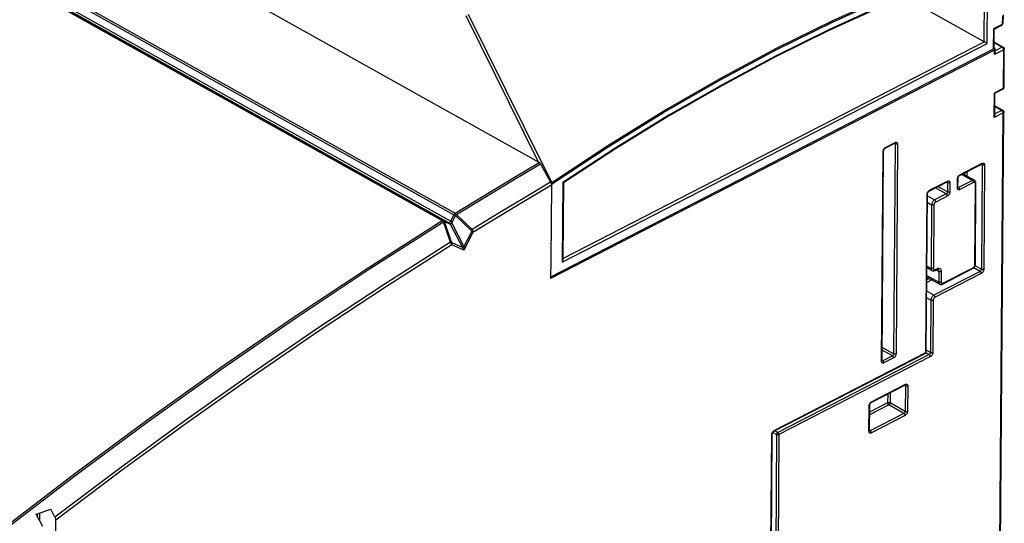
# Model space of a CAD drawing. Extents: x 0 to 420, y 0 to 297.
# Tile 35 of 38: x 375 to 398, y 109 to 121. Entities that reach past the tile are written whole.
import ezdxf

# ---------------------------------------------------------------- set-up
doc = ezdxf.new("R2010")
doc.units = 0
doc.header["$LTSCALE"] = 23.1
doc.layers.get('0').update_dxf_attribs({"linetype": 'CONTINUOUS'})

msp = doc.modelspace()

# ---------------------------------------------------------------- linework, layer by layer
at = {"color": 7, "linetype": 'CONTINUOUS'}
for p, q in [((387.209, 117.613), (338.864, 144.631)), ((397.813, 120.488), (395.913, 121.549)), ((398.261, 121.125), (398.254, 120.919)), ((398.227, 120.876), (398.044, 120.782)), ((398.227, 120.876), (398.235, 120.881)), ((398.253, 120.915), (398.254, 120.919)), ((398.044, 120.782), (398.041, 120.326)), ((398.042, 120.482), (398.264, 120.357)), ((398.06, 120.288), (387.48, 114.846)), ((398.025, 120.307), (387.481, 114.884)), ((398.061, 120.326), (398.041, 120.337)), ((398.075, 120.233), (398.075, 120.307)), ((398.283, 119.402), (398.29, 120.313)), ((398.064, 118.73), (398.068, 119.261)), ((398.067, 119.261), (398.256, 119.358)), ((398.283, 119.394), (398.283, 119.402)), ((398.065, 118.96), (398.253, 118.855)), ((398.005, 82.311), (398.279, 118.811)), ((395.451, 117.952), (395.681, 118.07)), ((395.377, 112.894), (395.415, 117.89)), ((387.238, 117.582), (387.481, 117.146)), ((397.223, 117.301), (397.751, 117.573)), ((397.303, 117.343), (397.581, 117.187)), ((387.501, 117.075), (387.488, 115.292)), ((387.787, 117.128), (387.773, 115.286)), ((396.499, 116.929), (396.926, 117.149)), ((397.185, 117.019), (397.187, 117.24)), ((397.601, 115.193), (397.615, 117.122)), ((396.429, 113.102), (396.463, 116.867)), ((397.185, 117.015), (397.185, 117.019)), ((387.488, 115.292), (387.48, 114.846)), ((397.599, 115.177), (397.601, 115.193)), ((396.447, 115.109), (396.568, 115.041)), ((396.635, 115.042), (396.677, 115.063)), ((396.817, 114.715), (397.535, 115.085)), ((397.596, 115.161), (397.599, 115.177)), ((396.445, 114.885), (396.751, 114.714)), ((396.428, 113.096), (396.429, 113.102)), ((392.799, 111.211), (396.407, 113.067)), ((395.377, 112.89), (395.377, 112.894)), ((395.119, 111.896), (395.924, 112.31)), ((395.078, 111.227), (395.083, 111.835)), ((395.079, 111.223), (395.078, 111.227)), ((392.741, 108.263), (392.763, 111.149)), ((375.224, 109.239), (375.57, 109.354)), ((375.672, 109.168), (375.57, 109.354)), ((375.384, 108.947), (375.224, 109.239)), ((375.643, 102.567), (375.692, 109.095))]:
    msp.add_line(p, q, dxfattribs=at)
at = {"color": 9, "linetype": 'CONTINUOUS'}
for p, q in [((336.833, 143.385), (385.178, 116.368)), ((336.863, 143.419), (385.208, 116.402)), ((336.554, 143.249), (384.899, 116.232)), ((336.585, 143.254), (384.93, 116.237)), ((336.677, 143.217), (385.05, 116.184)), ((336.728, 143.25), (385.1, 116.216)), ((397.813, 120.488), (397.827, 122.296)), ((397.883, 120.445), (397.898, 122.344)), ((387.196, 117.62), (385.466, 121.104)), ((398.246, 121.106), (398.238, 120.901)), ((398.238, 120.901), (398.029, 120.794)), ((398.227, 120.876), (398.228, 120.877)), ((398.029, 120.794), (398.025, 120.307)), ((387.757, 115.236), (397.883, 120.445)), ((387.773, 115.324), (397.813, 120.488)), ((398.042, 120.467), (398.24, 120.356)), ((398.24, 120.356), (398.075, 120.271)), ((398.275, 120.294), (398.059, 120.183)), ((398.059, 120.183), (398.06, 120.288)), ((398.268, 119.383), (398.275, 120.294)), ((398.048, 118.681), (398.053, 119.272)), ((398.053, 119.272), (398.268, 119.383)), ((398.065, 118.945), (398.229, 118.853)), ((397.99, 82.294), (398.264, 118.792)), ((398.264, 118.792), (398.048, 118.681)), ((398.229, 118.853), (398.064, 118.768)), ((395.46, 117.972), (395.69, 118.09)), ((395.691, 118.053), (395.653, 113.057)), ((395.691, 118.053), (395.67, 118.065)), ((395.747, 118.052), (395.71, 113.056)), ((389.033, 117.959), (387.772, 117.135)), ((395.365, 112.879), (395.402, 117.875)), ((397.232, 117.321), (397.761, 117.593)), ((397.761, 117.556), (397.741, 117.568)), ((397.761, 117.556), (397.743, 115.068)), ((397.818, 117.555), (397.799, 115.067)), ((397.275, 117.328), (397.533, 117.185)), ((397.34, 117.362), (397.34, 117.322)), ((397.397, 117.391), (397.396, 117.291)), ((387.772, 117.135), (387.757, 115.236)), ((396.509, 116.949), (396.935, 117.169)), ((396.936, 117.131), (396.915, 117.143)), ((396.936, 117.131), (396.934, 116.91)), ((396.992, 117.131), (396.99, 116.909)), ((397.173, 117.003), (397.175, 117.224)), ((397.533, 117.185), (397.202, 117.015)), ((397.56, 117.135), (397.23, 116.965)), ((397.588, 115.177), (397.603, 117.107)), ((396.417, 113.087), (396.451, 116.852)), ((396.905, 116.862), (396.629, 116.72)), ((396.905, 116.862), (396.648, 117.006)), ((396.934, 116.91), (396.708, 117.037)), ((397.202, 117.015), (397.185, 117.024)), ((396.557, 116.599), (396.461, 116.652)), ((396.629, 116.72), (396.462, 116.813)), ((396.557, 116.599), (396.545, 115.091)), ((396.613, 116.598), (396.602, 115.09)), ((396.932, 116.812), (396.657, 116.671)), ((385.1, 116.216), (385.178, 116.368)), ((385.238, 116.371), (385.612, 116.015)), ((384.93, 116.237), (385.05, 116.184)), ((385.094, 115.715), (384.93, 116.201)), ((384.952, 116.205), (385.089, 116.144)), ((385.116, 115.718), (384.952, 116.205)), ((385.089, 116.144), (385.378, 115.589)), ((385.125, 116.167), (385.217, 116.347)), ((385.125, 116.167), (385.414, 115.612)), ((385.217, 116.347), (385.59, 115.991)), ((385.592, 115.958), (385.414, 115.612)), ((385.628, 115.941), (385.414, 115.526)), ((385.414, 115.526), (385.127, 115.652)), ((385.378, 115.589), (385.135, 115.696)), ((396.447, 115.146), (396.545, 115.091)), ((397.714, 115.02), (396.612, 114.453)), ((397.741, 114.97), (396.64, 114.404)), ((396.645, 115.062), (396.686, 115.083)), ((396.729, 115.018), (396.662, 115.056)), ((396.729, 115.018), (396.727, 114.764)), ((396.786, 115.017), (396.784, 114.764)), ((396.827, 114.735), (397.545, 115.105)), ((397.714, 115.02), (397.562, 115.104)), ((397.743, 115.068), (397.592, 115.152)), ((396.507, 114.85), (396.444, 114.818)), ((396.566, 114.817), (396.444, 114.755)), ((396.445, 114.922), (396.727, 114.764)), ((396.612, 114.453), (396.442, 114.548)), ((396.54, 114.332), (396.44, 114.387)), ((396.54, 114.332), (396.53, 113.088)), ((396.596, 114.331), (396.587, 113.087)), ((392.809, 111.231), (396.417, 113.087)), ((395.653, 113.057), (395.379, 113.21)), ((395.624, 113.008), (395.379, 113.145)), ((396.501, 113.039), (396.424, 113.082)), ((396.53, 113.088), (396.429, 113.144)), ((396.501, 113.039), (392.893, 111.183)), ((396.529, 112.99), (392.921, 111.134)), ((395.394, 112.89), (395.377, 112.9)), ((395.624, 113.008), (395.394, 112.89)), ((395.652, 112.959), (395.422, 112.841)), ((395.129, 111.916), (395.933, 112.33)), ((395.933, 112.293), (395.913, 112.304)), ((395.933, 112.293), (395.929, 111.685)), ((395.99, 112.292), (395.986, 111.684)), ((395.512, 112.098), (395.511, 111.888)), ((395.569, 112.128), (395.567, 111.887)), ((395.066, 111.212), (395.071, 111.819)), ((395.538, 111.839), (395.081, 111.604)), ((395.511, 111.888), (395.082, 111.668)), ((395.9, 111.637), (395.538, 111.839)), ((395.929, 111.685), (395.567, 111.887)), ((395.9, 111.637), (395.096, 111.223)), ((395.928, 111.587), (395.123, 111.174)), ((392.822, 111.223), (392.893, 111.183)), ((395.096, 111.223), (395.078, 111.233)), ((392.729, 108.247), (392.751, 111.134)), ((392.774, 111.185), (392.864, 111.135)), ((392.864, 111.135), (392.842, 108.09)), ((392.921, 111.134), (392.898, 108.089)), ((375.245, 109.246), (375.245, 109.2)), ((375.302, 109.265), (375.301, 109.099))]:
    msp.add_line(p, q, dxfattribs=at)
for points in [[(387.5, 117.094), (388.828, 117.971), (390.168, 118.799), (391.511, 119.573), (392.856, 120.292), (394.2, 120.954), (395.542, 121.56), (396.879, 122.108), (398.211, 122.596)], [(387.509, 117.139), (388.84, 118.017), (390.178, 118.843), (391.519, 119.615), (392.861, 120.331), (394.202, 120.992), (395.542, 121.596), (396.877, 122.143), (398.205, 122.63)], [(397.898, 122.344), (396.639, 121.871), (395.375, 121.346), (394.107, 120.769), (392.838, 120.141), (391.567, 119.463), (390.299, 118.735), (389.033, 117.959)], [(387.509, 117.139), (386.861, 118.443), (385.525, 121.133)], [(398.228, 120.877), (398.232, 120.881), (398.236, 120.887), (398.238, 120.893), (398.238, 120.901)], [(398.238, 120.901), (398.245, 120.905), (398.25, 120.909), (398.253, 120.914), (398.254, 120.919)], [(398.24, 120.356), (398.247, 120.359), (398.254, 120.36), (398.26, 120.359), (398.264, 120.357)], [(398.275, 120.294), (398.274, 120.303), (398.272, 120.312), (398.269, 120.321), (398.265, 120.33), (398.26, 120.338), (398.254, 120.345), (398.247, 120.351), (398.24, 120.356)], [(398.29, 120.313), (398.289, 120.308), (398.286, 120.303), (398.281, 120.298), (398.275, 120.294)], [(398.256, 119.358), (398.258, 119.358), (398.262, 119.362), (398.265, 119.368), (398.267, 119.375), (398.268, 119.383)], [(398.268, 119.383), (398.274, 119.387), (398.279, 119.391), (398.282, 119.396), (398.283, 119.402)], [(398.229, 118.853), (398.236, 118.856), (398.243, 118.857), (398.249, 118.857), (398.253, 118.855)], [(398.264, 118.792), (398.263, 118.8), (398.261, 118.809), (398.258, 118.819), (398.254, 118.827), (398.248, 118.836), (398.242, 118.843), (398.236, 118.849), (398.229, 118.853)], [(398.279, 118.811), (398.278, 118.805), (398.275, 118.8), (398.27, 118.796), (398.264, 118.792)], [(395.69, 118.09), (395.69, 118.084), (395.688, 118.079), (395.685, 118.074), (395.682, 118.071), (395.681, 118.07)], [(395.684, 118.072), (395.685, 118.07), (395.688, 118.067), (395.689, 118.063)], [(395.689, 118.063), (395.69, 118.058), (395.691, 118.053)], [(395.69, 118.09), (395.699, 118.094), (395.708, 118.096), (395.716, 118.096), (395.724, 118.095), (395.731, 118.091), (395.736, 118.086), (395.741, 118.08), (395.744, 118.072), (395.746, 118.063), (395.747, 118.052)], [(395.747, 118.052), (395.741, 118.05), (395.734, 118.048), (395.726, 118.047), (395.719, 118.046), (395.711, 118.047), (395.703, 118.048), (395.696, 118.05), (395.691, 118.053)], [(395.402, 117.875), (395.403, 117.886), (395.405, 117.897), (395.409, 117.909)], [(395.402, 117.875), (395.407, 117.878), (395.411, 117.882), (395.414, 117.886), (395.415, 117.89)], [(395.409, 117.909), (395.414, 117.92), (395.42, 117.931), (395.426, 117.942), (395.434, 117.951)], [(395.434, 117.951), (395.443, 117.96), (395.451, 117.967), (395.46, 117.972)], [(395.46, 117.972), (395.46, 117.966), (395.458, 117.96), (395.455, 117.956), (395.452, 117.953), (395.451, 117.952)], [(385.208, 116.402), (385.874, 116.812), (386.541, 117.216), (387.209, 117.613)], [(385.238, 116.371), (385.905, 116.781), (386.571, 117.184), (387.238, 117.582)], [(397.761, 117.593), (397.76, 117.587), (397.759, 117.582), (397.756, 117.577), (397.753, 117.574), (397.751, 117.573)], [(397.754, 117.575), (397.756, 117.573), (397.758, 117.57), (397.76, 117.566)], [(397.76, 117.566), (397.761, 117.561), (397.761, 117.556)], [(397.761, 117.593), (397.77, 117.597), (397.779, 117.599), (397.787, 117.599), (397.795, 117.598), (397.801, 117.594), (397.807, 117.589), (397.812, 117.583), (397.815, 117.575), (397.817, 117.566), (397.818, 117.555)], [(397.818, 117.555), (397.812, 117.553), (397.805, 117.551), (397.797, 117.55), (397.79, 117.549), (397.782, 117.55), (397.774, 117.551), (397.767, 117.553), (397.761, 117.556)], [(397.181, 117.258), (397.186, 117.27), (397.192, 117.281), (397.199, 117.291), (397.206, 117.301)], [(397.206, 117.301), (397.215, 117.309), (397.223, 117.316), (397.232, 117.321)], [(397.232, 117.321), (397.232, 117.315), (397.23, 117.31), (397.228, 117.305), (397.224, 117.302), (397.223, 117.301)], [(387.481, 117.146), (386.858, 116.774), (386.235, 116.397), (385.612, 116.015)], [(387.501, 117.075), (386.877, 116.702), (386.252, 116.324), (385.628, 115.941)], [(396.935, 117.169), (396.935, 117.162), (396.933, 117.157), (396.93, 117.152), (396.927, 117.149), (396.926, 117.149)], [(396.929, 117.15), (396.93, 117.148), (396.933, 117.145), (396.934, 117.141)], [(396.934, 117.141), (396.935, 117.136), (396.936, 117.131)], [(396.935, 117.169), (396.944, 117.172), (396.953, 117.174), (396.961, 117.175), (396.969, 117.173), (396.976, 117.17), (396.981, 117.165), (396.986, 117.158), (396.989, 117.15), (396.991, 117.141), (396.992, 117.131)], [(396.992, 117.131), (396.986, 117.128), (396.979, 117.126), (396.971, 117.125), (396.964, 117.125), (396.956, 117.125), (396.948, 117.127), (396.942, 117.129), (396.936, 117.131)], [(397.175, 117.224), (397.175, 117.235), (397.177, 117.247), (397.181, 117.258)], [(397.175, 117.224), (397.18, 117.228), (397.183, 117.231), (397.186, 117.235), (397.187, 117.24)], [(397.581, 117.187), (397.575, 117.19), (397.565, 117.192), (397.555, 117.192), (397.544, 117.189), (397.533, 117.185)], [(397.56, 117.135), (397.56, 117.142), (397.558, 117.149), (397.556, 117.157), (397.552, 117.164), (397.548, 117.17), (397.543, 117.176), (397.538, 117.181), (397.533, 117.185)], [(397.603, 117.107), (397.602, 117.114), (397.601, 117.121), (397.598, 117.127), (397.595, 117.132), (397.591, 117.136), (397.585, 117.139), (397.58, 117.14), (397.573, 117.14), (397.567, 117.138), (397.56, 117.135)], [(397.603, 117.107), (397.608, 117.11), (397.612, 117.114), (397.614, 117.118), (397.615, 117.122)], [(396.451, 116.852), (396.451, 116.863), (396.454, 116.874), (396.457, 116.886)], [(396.451, 116.852), (396.456, 116.855), (396.459, 116.859), (396.462, 116.863), (396.463, 116.867)], [(396.457, 116.886), (396.462, 116.897), (396.468, 116.909), (396.475, 116.919), (396.482, 116.928)], [(396.482, 116.928), (396.491, 116.937), (396.5, 116.944), (396.509, 116.949)], [(396.509, 116.949), (396.508, 116.943), (396.506, 116.937), (396.504, 116.933), (396.5, 116.93), (396.499, 116.929)], [(396.934, 116.91), (396.933, 116.905), (396.932, 116.899), (396.931, 116.893), (396.928, 116.888), (396.925, 116.882), (396.922, 116.877), (396.918, 116.872), (396.914, 116.868), (396.909, 116.864), (396.905, 116.862)], [(396.932, 116.812), (396.932, 116.819), (396.93, 116.827), (396.928, 116.834), (396.925, 116.841), (396.92, 116.847), (396.916, 116.853), (396.91, 116.858), (396.905, 116.862)], [(396.99, 116.909), (396.99, 116.899), (396.987, 116.887), (396.984, 116.876), (396.979, 116.864), (396.973, 116.853), (396.966, 116.843), (396.959, 116.833), (396.95, 116.825), (396.941, 116.818), (396.932, 116.812)], [(396.99, 116.909), (396.984, 116.907), (396.977, 116.905), (396.97, 116.904), (396.962, 116.904), (396.954, 116.904), (396.947, 116.905), (396.94, 116.908), (396.934, 116.91)], [(397.173, 117.003), (397.178, 117.006), (397.182, 117.01), (397.184, 117.014), (397.185, 117.019)], [(397.23, 116.965), (397.221, 116.962), (397.212, 116.959), (397.204, 116.959), (397.196, 116.961), (397.189, 116.964), (397.184, 116.969), (397.179, 116.976), (397.176, 116.984), (397.173, 116.993), (397.173, 117.003)], [(397.202, 117.015), (397.198, 117.013), (397.193, 117.012), (397.189, 117.012), (397.185, 117.012)], [(397.23, 116.965), (397.229, 116.972), (397.228, 116.979), (397.225, 116.987), (397.222, 116.994), (397.218, 117), (397.213, 117.006), (397.208, 117.011), (397.202, 117.015)], [(396.629, 116.72), (396.618, 116.713), (396.607, 116.704), (396.596, 116.694), (396.587, 116.682), (396.578, 116.669), (396.571, 116.655), (396.565, 116.641), (396.56, 116.626), (396.558, 116.612), (396.557, 116.599)], [(396.613, 116.598), (396.607, 116.595), (396.6, 116.593), (396.593, 116.592), (396.585, 116.592), (396.577, 116.592), (396.57, 116.594), (396.563, 116.596), (396.557, 116.599)], [(396.657, 116.671), (396.65, 116.666), (396.643, 116.661), (396.637, 116.655), (396.631, 116.648), (396.626, 116.64), (396.622, 116.632), (396.618, 116.623), (396.615, 116.614), (396.614, 116.606), (396.613, 116.598)], [(396.657, 116.671), (396.656, 116.677), (396.655, 116.685), (396.652, 116.692), (396.649, 116.699), (396.645, 116.706), (396.64, 116.711), (396.635, 116.716), (396.629, 116.72)], [(385.208, 116.402), (385.201, 116.397), (385.194, 116.391), (385.188, 116.384), (385.183, 116.376), (385.178, 116.368)], [(385.217, 116.347), (385.209, 116.351), (385.201, 116.356), (385.193, 116.36), (385.185, 116.364), (385.178, 116.368)], [(385.208, 116.402), (385.214, 116.397), (385.221, 116.392), (385.227, 116.386), (385.233, 116.379), (385.238, 116.371)], [(385.238, 116.371), (385.232, 116.363), (385.225, 116.355), (385.217, 116.347)], [(374.378, 108.853), (376.116, 110.185), (377.861, 111.477), (379.613, 112.728), (381.371, 113.938), (383.133, 115.106), (384.899, 116.232)], [(374.41, 108.824), (376.148, 110.155), (377.893, 111.447), (379.644, 112.698), (381.402, 113.908), (383.164, 115.076), (384.93, 116.201)], [(384.899, 116.232), (384.907, 116.236), (384.916, 116.238), (384.923, 116.239), (384.93, 116.237)], [(384.93, 116.201), (384.924, 116.209), (384.918, 116.216), (384.912, 116.222), (384.906, 116.228), (384.899, 116.232)], [(384.93, 116.237), (384.936, 116.232), (384.942, 116.227), (384.946, 116.22), (384.95, 116.213), (384.952, 116.205)], [(384.952, 116.205), (384.946, 116.204), (384.938, 116.203), (384.93, 116.201)], [(385.05, 116.184), (385.055, 116.183), (385.062, 116.183), (385.069, 116.185), (385.076, 116.188), (385.083, 116.194), (385.089, 116.2), (385.095, 116.208), (385.1, 116.216)], [(385.05, 116.184), (385.054, 116.181), (385.059, 116.178), (385.064, 116.173), (385.07, 116.168), (385.076, 116.161), (385.082, 116.153), (385.089, 116.144)], [(385.089, 116.144), (385.094, 116.148), (385.1, 116.152), (385.107, 116.157), (385.116, 116.162), (385.125, 116.167)], [(385.1, 116.216), (385.104, 116.213), (385.108, 116.21), (385.112, 116.204), (385.116, 116.197), (385.119, 116.189), (385.122, 116.179), (385.125, 116.167)], [(385.612, 116.015), (385.605, 116.007), (385.598, 115.999), (385.59, 115.991)], [(385.59, 115.991), (385.593, 115.987), (385.595, 115.984), (385.596, 115.98), (385.597, 115.975), (385.596, 115.97), (385.595, 115.965), (385.592, 115.958)], [(385.628, 115.941), (385.621, 115.944), (385.612, 115.949), (385.603, 115.953), (385.592, 115.958)], [(385.612, 116.015), (385.618, 116.006), (385.622, 115.997), (385.626, 115.987), (385.629, 115.977), (385.63, 115.966), (385.63, 115.954), (385.628, 115.941)], [(385.094, 115.715), (383.514, 114.708), (381.937, 113.666), (380.363, 112.591), (378.794, 111.482), (377.23, 110.341), (375.672, 109.168)], [(385.127, 115.652), (383.545, 114.643), (381.966, 113.601), (380.39, 112.524), (378.819, 111.414), (377.252, 110.271), (375.692, 109.095)], [(385.094, 115.715), (385.103, 115.717), (385.11, 115.718), (385.116, 115.718)], [(385.127, 115.652), (385.123, 115.66), (385.118, 115.669), (385.113, 115.679), (385.108, 115.688), (385.103, 115.697), (385.099, 115.705), (385.094, 115.715)], [(385.135, 115.696), (385.131, 115.699), (385.127, 115.701), (385.124, 115.704), (385.122, 115.707), (385.119, 115.711), (385.118, 115.714), (385.116, 115.718)], [(385.127, 115.652), (385.132, 115.663), (385.135, 115.674), (385.136, 115.685), (385.135, 115.696)], [(385.378, 115.589), (385.383, 115.593), (385.389, 115.597), (385.397, 115.602), (385.405, 115.607), (385.414, 115.612)], [(385.378, 115.589), (385.388, 115.575), (385.397, 115.56), (385.406, 115.544), (385.414, 115.526)], [(385.414, 115.612), (385.417, 115.594), (385.418, 115.573), (385.417, 115.551), (385.414, 115.526)], [(397.588, 115.177), (397.593, 115.181), (397.597, 115.184), (397.6, 115.188), (397.601, 115.193)], [(396.602, 115.09), (396.596, 115.088), (396.589, 115.086), (396.581, 115.085), (396.573, 115.084), (396.566, 115.085), (396.558, 115.086), (396.551, 115.088), (396.545, 115.091)], [(396.545, 115.091), (396.546, 115.078), (396.549, 115.067), (396.553, 115.057), (396.559, 115.049), (396.566, 115.042), (396.568, 115.041)], [(396.602, 115.09), (396.602, 115.083), (396.604, 115.076), (396.606, 115.07), (396.61, 115.065), (396.614, 115.061), (396.619, 115.059), (396.625, 115.057), (396.631, 115.058), (396.638, 115.059), (396.645, 115.062)], [(396.645, 115.062), (396.644, 115.056), (396.642, 115.05), (396.64, 115.046), (396.636, 115.043), (396.635, 115.042)], [(396.686, 115.083), (396.686, 115.077), (396.684, 115.072), (396.681, 115.067), (396.678, 115.064), (396.677, 115.063)], [(396.686, 115.083), (396.702, 115.09), (396.717, 115.094), (396.732, 115.094), (396.745, 115.091), (396.757, 115.085), (396.767, 115.077), (396.775, 115.065), (396.781, 115.051), (396.785, 115.035), (396.786, 115.017)], [(396.706, 115.068), (396.709, 115.067), (396.716, 115.06), (396.722, 115.052), (396.726, 115.042), (396.729, 115.03), (396.729, 115.018)], [(396.786, 115.017), (396.78, 115.014), (396.773, 115.012), (396.765, 115.011), (396.757, 115.011), (396.75, 115.012), (396.742, 115.013), (396.735, 115.015), (396.729, 115.018)], [(397.545, 115.105), (397.544, 115.098), (397.543, 115.093), (397.54, 115.088), (397.537, 115.085), (397.535, 115.085)], [(397.545, 115.105), (397.552, 115.109), (397.558, 115.114), (397.565, 115.12), (397.57, 115.127), (397.575, 115.135), (397.58, 115.143), (397.584, 115.152), (397.586, 115.161), (397.588, 115.169), (397.588, 115.177)], [(397.743, 115.068), (397.742, 115.063), (397.741, 115.057), (397.74, 115.051), (397.737, 115.045), (397.734, 115.04), (397.731, 115.035), (397.727, 115.03), (397.723, 115.026), (397.718, 115.022), (397.714, 115.02)], [(397.741, 114.97), (397.741, 114.977), (397.739, 114.984), (397.737, 114.992), (397.733, 114.999), (397.729, 115.005), (397.724, 115.011), (397.719, 115.016), (397.714, 115.02)], [(397.799, 115.067), (397.799, 115.056), (397.796, 115.045), (397.793, 115.033), (397.788, 115.022), (397.782, 115.011), (397.775, 115), (397.767, 114.991), (397.759, 114.983), (397.75, 114.976), (397.741, 114.97)], [(397.799, 115.067), (397.793, 115.065), (397.786, 115.063), (397.779, 115.062), (397.771, 115.061), (397.763, 115.062), (397.756, 115.063), (397.749, 115.065), (397.743, 115.068)], [(396.784, 114.764), (396.778, 114.761), (396.771, 114.759), (396.763, 114.758), (396.756, 114.758), (396.748, 114.758), (396.74, 114.76), (396.733, 114.762), (396.727, 114.764)], [(396.727, 114.764), (396.728, 114.752), (396.731, 114.74), (396.735, 114.73), (396.741, 114.722), (396.748, 114.716), (396.751, 114.714)], [(396.784, 114.764), (396.785, 114.756), (396.786, 114.749), (396.789, 114.743), (396.792, 114.738), (396.796, 114.734), (396.802, 114.732), (396.807, 114.731), (396.813, 114.731), (396.82, 114.732), (396.827, 114.735)], [(396.827, 114.735), (396.826, 114.729), (396.825, 114.723), (396.822, 114.719), (396.818, 114.716), (396.817, 114.715)], [(396.612, 114.453), (396.601, 114.446), (396.59, 114.437), (396.579, 114.427), (396.57, 114.415), (396.561, 114.402), (396.554, 114.388), (396.548, 114.374), (396.543, 114.359), (396.541, 114.345), (396.54, 114.332)], [(396.596, 114.331), (396.59, 114.328), (396.583, 114.326), (396.576, 114.325), (396.568, 114.325), (396.56, 114.325), (396.553, 114.327), (396.546, 114.329), (396.54, 114.332)], [(396.64, 114.404), (396.633, 114.399), (396.626, 114.394), (396.62, 114.388), (396.614, 114.381), (396.609, 114.373), (396.605, 114.365), (396.601, 114.356), (396.598, 114.348), (396.597, 114.339), (396.596, 114.331)], [(396.64, 114.404), (396.639, 114.41), (396.638, 114.418), (396.635, 114.425), (396.632, 114.432), (396.628, 114.439), (396.623, 114.444), (396.618, 114.449), (396.612, 114.453)], [(396.417, 113.087), (396.416, 113.08), (396.414, 113.075), (396.412, 113.07), (396.408, 113.067), (396.407, 113.067)], [(396.417, 113.087), (396.422, 113.09), (396.426, 113.093), (396.428, 113.097), (396.429, 113.102)], [(396.53, 113.088), (396.53, 113.082), (396.529, 113.076), (396.527, 113.071), (396.525, 113.065), (396.522, 113.059), (396.518, 113.054), (396.514, 113.049), (396.51, 113.045), (396.506, 113.042), (396.501, 113.039)], [(396.587, 113.087), (396.586, 113.076), (396.584, 113.064), (396.58, 113.053), (396.576, 113.041), (396.57, 113.03), (396.563, 113.02), (396.555, 113.01), (396.547, 113.002), (396.538, 112.995), (396.529, 112.99)], [(396.587, 113.087), (396.581, 113.084), (396.574, 113.082), (396.566, 113.081), (396.558, 113.081), (396.551, 113.081), (396.543, 113.083), (396.536, 113.085), (396.53, 113.088)], [(395.365, 112.879), (395.37, 112.882), (395.374, 112.885), (395.376, 112.889), (395.377, 112.894)], [(395.422, 112.841), (395.413, 112.837), (395.404, 112.835), (395.396, 112.835), (395.388, 112.836), (395.381, 112.839), (395.376, 112.845), (395.371, 112.851), (395.368, 112.859), (395.366, 112.868), (395.365, 112.879)], [(395.394, 112.89), (395.39, 112.888), (395.385, 112.887), (395.381, 112.887), (395.377, 112.888)], [(395.422, 112.841), (395.421, 112.847), (395.42, 112.855), (395.417, 112.862), (395.414, 112.869), (395.41, 112.876), (395.405, 112.881), (395.4, 112.886), (395.394, 112.89)], [(395.653, 113.057), (395.653, 113.051), (395.652, 113.045), (395.65, 113.04), (395.647, 113.034), (395.644, 113.028), (395.641, 113.023), (395.637, 113.019), (395.633, 113.014), (395.629, 113.011), (395.624, 113.008)], [(395.652, 112.959), (395.651, 112.966), (395.65, 112.973), (395.647, 112.98), (395.644, 112.987), (395.64, 112.994), (395.635, 113), (395.63, 113.004), (395.624, 113.008)], [(395.71, 113.056), (395.709, 113.045), (395.707, 113.034), (395.703, 113.022), (395.698, 113.011), (395.692, 112.999), (395.686, 112.989), (395.678, 112.98), (395.669, 112.971), (395.661, 112.964), (395.652, 112.959)], [(395.71, 113.056), (395.703, 113.053), (395.697, 113.051), (395.689, 113.05), (395.681, 113.05), (395.673, 113.051), (395.666, 113.052), (395.659, 113.054), (395.653, 113.057)], [(396.529, 112.99), (396.528, 112.997), (396.527, 113.004), (396.524, 113.011), (396.521, 113.018), (396.517, 113.025), (396.512, 113.03), (396.507, 113.035), (396.501, 113.039)], [(395.933, 112.33), (395.933, 112.324), (395.931, 112.318), (395.928, 112.314), (395.925, 112.311), (395.924, 112.31)], [(395.927, 112.311), (395.928, 112.31), (395.93, 112.307), (395.932, 112.303)], [(395.932, 112.303), (395.933, 112.298), (395.933, 112.293)], [(395.933, 112.33), (395.942, 112.334), (395.951, 112.336), (395.959, 112.336), (395.967, 112.335), (395.974, 112.331), (395.979, 112.326), (395.984, 112.32), (395.987, 112.312), (395.989, 112.302), (395.99, 112.292)], [(395.99, 112.292), (395.984, 112.29), (395.977, 112.288), (395.969, 112.287), (395.962, 112.286), (395.954, 112.287), (395.946, 112.288), (395.939, 112.29), (395.933, 112.293)], [(395.103, 111.896), (395.111, 111.904), (395.12, 111.911), (395.129, 111.916)], [(395.129, 111.916), (395.128, 111.91), (395.127, 111.905), (395.124, 111.9), (395.12, 111.897), (395.119, 111.896)], [(395.071, 111.819), (395.072, 111.83), (395.074, 111.842), (395.077, 111.853)], [(395.071, 111.819), (395.076, 111.822), (395.08, 111.826), (395.082, 111.83), (395.083, 111.835)], [(395.077, 111.853), (395.082, 111.865), (395.088, 111.876), (395.095, 111.886), (395.103, 111.896)], [(395.511, 111.888), (395.517, 111.891), (395.524, 111.893), (395.531, 111.894), (395.539, 111.894), (395.547, 111.894), (395.554, 111.892), (395.561, 111.89), (395.567, 111.887)], [(395.511, 111.888), (395.511, 111.881), (395.513, 111.874), (395.515, 111.867), (395.519, 111.86), (395.523, 111.853), (395.528, 111.847), (395.533, 111.843), (395.538, 111.839)], [(395.567, 111.887), (395.567, 111.884), (395.567, 111.881), (395.566, 111.877), (395.565, 111.873), (395.563, 111.868), (395.561, 111.863), (395.558, 111.858), (395.554, 111.852), (395.549, 111.847), (395.544, 111.842), (395.538, 111.839)], [(395.929, 111.685), (395.929, 111.68), (395.927, 111.674), (395.926, 111.668), (395.923, 111.663), (395.92, 111.657), (395.917, 111.652), (395.913, 111.647), (395.909, 111.643), (395.904, 111.639), (395.9, 111.637)], [(395.986, 111.684), (395.985, 111.673), (395.983, 111.662), (395.979, 111.651), (395.974, 111.639), (395.968, 111.628), (395.961, 111.618), (395.954, 111.608), (395.945, 111.6), (395.937, 111.593), (395.928, 111.587)], [(395.986, 111.684), (395.979, 111.682), (395.972, 111.68), (395.965, 111.679), (395.957, 111.679), (395.949, 111.679), (395.942, 111.68), (395.935, 111.682), (395.929, 111.685)], [(395.928, 111.587), (395.927, 111.594), (395.926, 111.601), (395.923, 111.609), (395.92, 111.616), (395.915, 111.622), (395.911, 111.628), (395.905, 111.633), (395.9, 111.637)], [(392.757, 111.168), (392.762, 111.179), (392.768, 111.19), (392.775, 111.201), (392.783, 111.21)], [(392.783, 111.21), (392.791, 111.218), (392.8, 111.225), (392.809, 111.231)], [(392.809, 111.231), (392.808, 111.225), (392.806, 111.219), (392.804, 111.215), (392.8, 111.212), (392.799, 111.211)], [(395.066, 111.212), (395.071, 111.215), (395.075, 111.218), (395.078, 111.222), (395.078, 111.227)], [(395.123, 111.174), (395.114, 111.17), (395.105, 111.168), (395.097, 111.168), (395.09, 111.169), (395.083, 111.173), (395.077, 111.178), (395.072, 111.184), (395.069, 111.192), (395.067, 111.201), (395.066, 111.212)], [(395.096, 111.223), (395.091, 111.221), (395.087, 111.22), (395.083, 111.22), (395.079, 111.221)], [(395.123, 111.174), (395.123, 111.181), (395.121, 111.188), (395.119, 111.195), (395.115, 111.202), (395.111, 111.209), (395.106, 111.214), (395.101, 111.219), (395.096, 111.223)], [(392.751, 111.134), (392.751, 111.145), (392.754, 111.156), (392.757, 111.168)], [(392.751, 111.134), (392.756, 111.137), (392.76, 111.141), (392.762, 111.145), (392.763, 111.149)], [(392.893, 111.183), (392.891, 111.182), (392.888, 111.18), (392.885, 111.178), (392.882, 111.175), (392.879, 111.171), (392.875, 111.167), (392.872, 111.161), (392.869, 111.155), (392.867, 111.148), (392.865, 111.141), (392.864, 111.135)], [(392.921, 111.134), (392.915, 111.131), (392.908, 111.129), (392.9, 111.128), (392.892, 111.128), (392.885, 111.129), (392.877, 111.13), (392.87, 111.132), (392.864, 111.135)], [(392.921, 111.134), (392.92, 111.141), (392.919, 111.148), (392.916, 111.155), (392.913, 111.162), (392.909, 111.169), (392.904, 111.175), (392.899, 111.18), (392.893, 111.183)]]:
    msp.add_lwpolyline(points, dxfattribs=at)
at = {"color": 7, "linetype": 'CONTINUOUS'}
for points in [[(397.855, 122.307), (396.622, 121.844), (395.359, 121.319), (394.093, 120.743), (392.826, 120.116), (391.557, 119.439), (390.29, 118.712), (389.026, 117.937), (387.787, 117.128)], [(398.235, 120.881), (398.242, 120.888), (398.247, 120.896), (398.251, 120.906), (398.253, 120.915)], [(398.029, 120.794), (398.033, 120.791), (398.037, 120.788), (398.039, 120.786), (398.042, 120.785), (398.043, 120.783), (398.044, 120.783), (398.044, 120.782)], [(397.883, 120.445), (397.879, 120.447), (397.874, 120.451), (397.868, 120.454), (397.862, 120.458), (397.856, 120.462), (397.849, 120.466), (397.842, 120.471), (397.835, 120.475), (397.827, 120.479), (397.82, 120.484), (397.813, 120.488)], [(398.264, 120.357), (398.271, 120.353), (398.278, 120.346), (398.283, 120.338), (398.288, 120.329), (398.29, 120.32), (398.29, 120.313)], [(398.041, 120.326), (398.04, 120.321), (398.037, 120.316), (398.032, 120.311), (398.025, 120.307)], [(398.075, 120.233), (398.075, 120.231), (398.074, 120.223), (398.072, 120.214), (398.07, 120.206), (398.067, 120.198), (398.063, 120.191), (398.059, 120.183)], [(398.06, 120.288), (398.067, 120.292), (398.071, 120.297), (398.074, 120.302), (398.075, 120.307)], [(398.075, 120.307), (398.075, 120.312), (398.072, 120.317), (398.067, 120.322), (398.061, 120.326)], [(398.068, 119.261), (398.068, 119.261), (398.067, 119.262), (398.065, 119.263), (398.063, 119.265), (398.06, 119.267), (398.057, 119.269), (398.053, 119.272)], [(398.256, 119.358), (398.263, 119.362), (398.27, 119.368), (398.276, 119.376), (398.28, 119.385), (398.283, 119.394)], [(398.064, 118.73), (398.064, 118.728), (398.063, 118.72), (398.061, 118.712), (398.059, 118.704), (398.056, 118.696), (398.052, 118.688), (398.048, 118.681)], [(398.253, 118.855), (398.26, 118.851), (398.267, 118.844), (398.272, 118.836), (398.276, 118.827), (398.278, 118.817), (398.279, 118.811)], [(395.681, 118.07), (395.683, 118.072), (395.685, 118.072), (395.685, 118.072)], [(395.415, 117.89), (395.415, 117.896), (395.416, 117.903), (395.419, 117.911), (395.422, 117.919), (395.426, 117.927), (395.431, 117.934), (395.437, 117.941), (395.442, 117.946), (395.447, 117.95), (395.451, 117.952)], [(387.209, 117.613), (387.215, 117.609), (387.221, 117.604), (387.227, 117.597), (387.233, 117.59), (387.238, 117.582)], [(397.751, 117.573), (397.754, 117.575), (397.756, 117.575), (397.756, 117.575)], [(397.187, 117.24), (397.187, 117.245), (397.188, 117.252), (397.191, 117.26), (397.194, 117.268), (397.198, 117.276), (397.203, 117.284), (397.209, 117.29), (397.214, 117.295), (397.219, 117.299), (397.223, 117.301)], [(387.481, 117.146), (387.487, 117.134), (387.492, 117.122), (387.496, 117.11), (387.499, 117.098), (387.501, 117.086), (387.501, 117.075)], [(387.509, 117.139), (387.505, 117.122), (387.5, 117.106), (387.498, 117.102)], [(387.787, 117.128), (387.786, 117.128), (387.785, 117.129), (387.782, 117.13), (387.779, 117.131), (387.776, 117.133), (387.772, 117.135)], [(396.926, 117.149), (396.928, 117.15), (396.93, 117.15), (396.93, 117.15)], [(397.615, 117.122), (397.614, 117.137), (397.611, 117.15), (397.605, 117.162), (397.599, 117.172), (397.59, 117.181), (397.581, 117.187)], [(396.463, 116.867), (396.463, 116.873), (396.464, 116.88), (396.467, 116.888), (396.47, 116.896), (396.474, 116.904), (396.479, 116.911), (396.485, 116.918), (396.49, 116.923), (396.495, 116.927), (396.499, 116.929)], [(397.186, 117.011), (397.186, 117.011), (397.186, 117.011), (397.186, 117.012), (397.185, 117.015)], [(387.757, 115.236), (387.761, 115.244), (387.765, 115.251), (387.768, 115.259), (387.77, 115.267), (387.772, 115.276), (387.773, 115.284), (387.773, 115.286)], [(396.568, 115.041), (396.58, 115.036), (396.593, 115.033), (396.606, 115.033), (396.621, 115.036), (396.635, 115.042)], [(396.677, 115.063), (396.685, 115.067), (396.692, 115.069), (396.698, 115.07), (396.703, 115.069), (396.706, 115.068)], [(397.535, 115.085), (397.549, 115.093), (397.562, 115.104)], [(397.562, 115.104), (397.573, 115.116), (397.582, 115.13), (397.59, 115.145), (397.596, 115.161)], [(396.751, 114.714), (396.762, 114.709), (396.775, 114.706), (396.788, 114.706), (396.803, 114.709), (396.817, 114.715)], [(396.407, 113.067), (396.413, 113.07), (396.418, 113.075), (396.423, 113.081), (396.426, 113.088), (396.428, 113.096)], [(395.378, 112.886), (395.378, 112.886), (395.378, 112.886), (395.378, 112.887), (395.377, 112.89)], [(395.924, 112.31), (395.926, 112.311), (395.928, 112.312), (395.928, 112.312)], [(395.083, 111.835), (395.083, 111.84), (395.085, 111.847), (395.087, 111.855), (395.09, 111.863), (395.095, 111.871), (395.1, 111.878), (395.105, 111.885), (395.11, 111.89), (395.115, 111.894), (395.119, 111.896)], [(392.763, 111.149), (392.763, 111.155), (392.765, 111.162), (392.767, 111.169), (392.77, 111.177), (392.775, 111.185), (392.779, 111.193), (392.785, 111.199), (392.79, 111.205), (392.795, 111.208), (392.799, 111.211)], [(395.079, 111.219), (395.079, 111.219), (395.079, 111.219), (395.079, 111.221), (395.079, 111.223)], [(375.692, 109.095), (375.692, 109.107), (375.69, 109.119), (375.687, 109.132), (375.683, 109.144), (375.678, 109.156), (375.672, 109.168)]]:
    msp.add_lwpolyline(points, dxfattribs=at)

doc.saveas('drawing.dxf')
